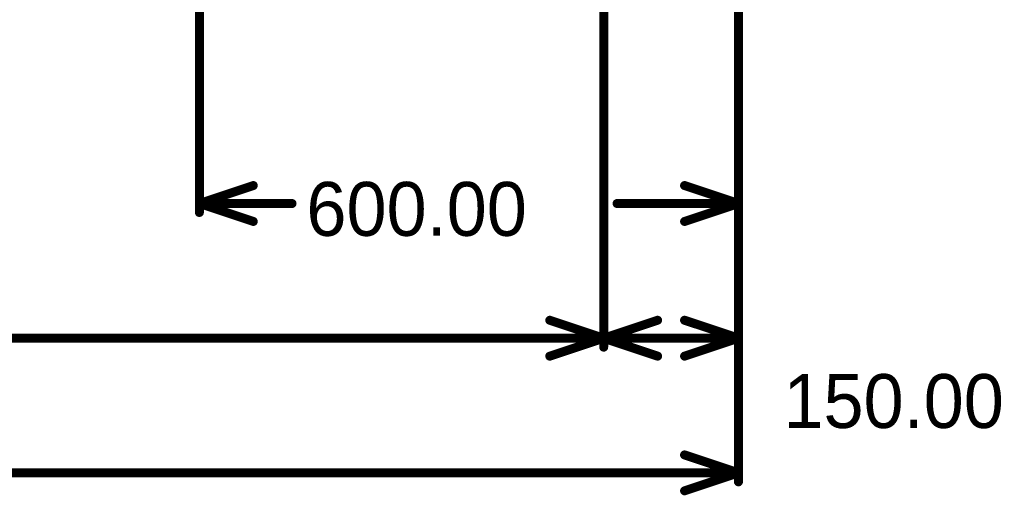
# Model space of a CAD drawing. Header units: millimetres. Extents: x 1.4 to 10.4, y 0 to 10.9.
# Tile 120 of 177: x 9.2 to 10.296, y 1.3 to 1.83. Entities that reach past the tile are written whole.
import ezdxf

# ---------------------------------------------------------------- set-up
doc = ezdxf.new("R2010")
doc.units = ezdxf.units.MM
doc.header["$MEASUREMENT"] = 0
doc.layers.add('Mechanical2', color=216, linetype='Continuous')

msp = doc.modelspace()

# ---------------------------------------------------------------- linework, layer by layer
at = {"layer": 'Mechanical2', "const_width": 0.01}
for points in [[(9.85, 1.465), (9.85, 2.8929)], [(9.85, 1.465), (9.85, 2.8929)], [(9.4, 1.615), (9.4, 2.075)], [(10, 1.615), (10, 1.8611)], [(10, 1.315), (10, 1.8611)], [(10, 1.465), (10, 1.8611)], [(9.4, 1.625), (9.46, 1.645)], [(9.94, 1.645), (10, 1.625)], [(9.4, 1.625), (9.5031, 1.625)], [(9.4, 1.625), (9.46, 1.605)], [(9.8649, 1.625), (10, 1.625)], [(9.94, 1.605), (10, 1.625)], [(9.79, 1.495), (9.85, 1.475)], [(9.85, 1.475), (9.91, 1.495)], [(9.94, 1.495), (10, 1.475)], [(8.1949, 1.475), (9.85, 1.475)], [(9.79, 1.455), (9.85, 1.475)], [(9.85, 1.475), (9.925, 1.475)], [(9.85, 1.475), (9.91, 1.455)], [(9.925, 1.475), (10, 1.475)], [(9.94, 1.455), (10, 1.475)], [(9.94, 1.345), (10, 1.325)], [(6.6949, 1.325), (10, 1.325)], [(9.94, 1.305), (10, 1.325)]]:
    msp.add_lwpolyline(points, dxfattribs=at)
at = {"layer": 'Mechanical2', "const_width": 0.005}
for points in [[(9.4575, 1.645, 1), (9.4625, 1.645, 1)], [(9.9375, 1.645, 1), (9.9425, 1.645, 1)], [(9.3975, 1.625, 1), (9.4025, 1.625, 1)], [(9.3975, 1.625, 1), (9.4025, 1.625, 1)], [(9.3975, 1.625, 1), (9.4025, 1.625, 1)], [(9.5006, 1.625, 1), (9.5056, 1.625, 1)], [(9.8624, 1.625, 1), (9.8674, 1.625, 1)], [(9.9975, 1.625, 1), (10.0025, 1.625, 1)], [(9.9975, 1.625, 1), (10.0025, 1.625, 1)], [(9.9975, 1.625, 1), (10.0025, 1.625, 1)], [(9.3975, 1.615, 1), (9.4025, 1.615, 1)], [(9.9975, 1.615, 1), (10.0025, 1.615, 1)], [(9.4575, 1.605, 1), (9.4625, 1.605, 1)], [(9.9375, 1.605, 1), (9.9425, 1.605, 1)], [(9.7875, 1.495, 1), (9.7925, 1.495, 1)], [(9.9075, 1.495, 1), (9.9125, 1.495, 1)], [(9.9375, 1.495, 1), (9.9425, 1.495, 1)], [(9.8475, 1.475, 1), (9.8525, 1.475, 1)], [(9.8475, 1.475, 1), (9.8525, 1.475, 1)], [(9.8475, 1.475, 1), (9.8525, 1.475, 1)], [(9.8475, 1.475, 1), (9.8525, 1.475, 1)], [(9.8475, 1.475, 1), (9.8525, 1.475, 1)], [(9.8475, 1.475, 1), (9.8525, 1.475, 1)], [(9.9225, 1.475, 1), (9.9275, 1.475, 1)], [(9.9225, 1.475, 1), (9.9275, 1.475, 1)], [(9.9975, 1.475, 1), (10.0025, 1.475, 1)], [(9.9975, 1.475, 1), (10.0025, 1.475, 1)], [(9.9975, 1.475, 1), (10.0025, 1.475, 1)], [(9.8475, 1.465, 1), (9.8525, 1.465, 1)], [(9.8475, 1.465, 1), (9.8525, 1.465, 1)], [(9.9975, 1.465, 1), (10.0025, 1.465, 1)], [(9.7875, 1.455, 1), (9.7925, 1.455, 1)], [(9.9075, 1.455, 1), (9.9125, 1.455, 1)], [(9.9375, 1.455, 1), (9.9425, 1.455, 1)], [(9.9375, 1.345, 1), (9.9425, 1.345, 1)], [(9.9975, 1.325, 1), (10.0025, 1.325, 1)], [(9.9975, 1.325, 1), (10.0025, 1.325, 1)], [(9.9975, 1.325, 1), (10.0025, 1.325, 1)], [(9.9975, 1.315, 1), (10.0025, 1.315, 1)], [(9.9375, 1.305, 1), (9.9425, 1.305, 1)]]:
    msp.add_lwpolyline(points, format="xyb", close=True, dxfattribs=at)

# ---------------------------------------------------------------- texts
at = {"layer": 'Mechanical2'}
for s, p in [('600.00', (9.5191, 1.589)), ('150.00', (10.05, 1.375))]:
    msp.add_text(s, height=0.06, dxfattribs=at).set_placement(p)

doc.saveas('drawing.dxf')
